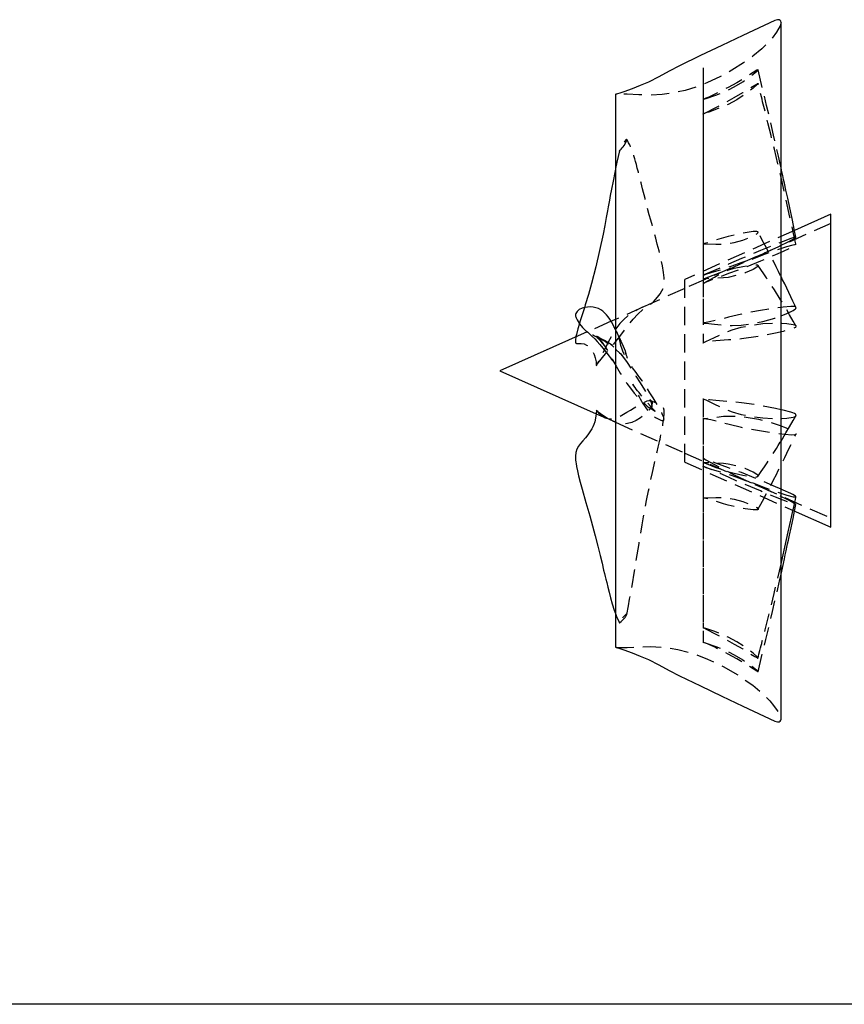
# Model space of a CAD drawing. Extents: x 5 to 273, y 8 to 212.
# Tile 15 of 19: x 136 to 193, y 10 to 78. Entities that reach past the tile are written whole.
import ezdxf

# ---------------------------------------------------------------- set-up
doc = ezdxf.new("R2010")
doc.units = 0
doc.linetypes.add('SLDHIDDEN0', pattern=[1.905, 1.27, -0.635])
doc.layers.get('0').update_dxf_attribs({"linetype": 'CONTINUOUS'})

msp = doc.modelspace()

# ---------------------------------------------------------------- linework, layer by layer
at = {"color": 7, "linetype": 'CONTINUOUS'}
for p, q in [((188.851, 29.769), (188.851, 78.181)), ((177.355, 73.177), (177.355, 34.773)), ((192.322, 64.849), (189.795, 63.724)), ((192.322, 43.101), (192.322, 64.849)), ((177.355, 57.55), (177.052, 57.415)), ((175.398, 56.678), (169.326, 53.975)), ((169.326, 53.975), (176.017, 50.996)), ((177.138, 50.497), (177.355, 50.4)), ((189.687, 44.275), (192.322, 43.101))]:
    msp.add_line(p, q, dxfattribs=at)
at = {"color": 9, "linetype": 'SLDHIDDEN0'}
for p, q in [((183.434, 75.013), (183.435, 72.827)), ((183.434, 73.918), (183.435, 71.814)), ((192.322, 64.214), (182.162, 59.69)), ((189.795, 63.724), (182.162, 60.325)), ((183.434, 63.784), (183.435, 62.796)), ((183.434, 61.141), (183.435, 60.352)), ((182.162, 47.625), (182.162, 60.325)), ((182.162, 59.69), (179.886, 58.677)), ((179.295, 58.414), (177.355, 57.55)), ((177.052, 57.415), (175.398, 56.678)), ((176.017, 50.996), (176.666, 50.707)), ((177.355, 50.4), (182.162, 48.26)), ((182.162, 48.26), (192.322, 43.736)), ((182.162, 47.625), (189.687, 44.275))]:
    msp.add_line(p, q, dxfattribs=at)
at = {"color": 255, "linetype": 'CONTINUOUS'}
msp.add_line((270, 9.959), (8.38, 9.959), dxfattribs=at)
at = {"color": 7, "linetype": 'CONTINUOUS', "flags": 128}
for points in [[(188.851, 78.181), (188.841, 78.257), (188.803, 78.323), (188.713, 78.369), (188.612, 78.368), (188.417, 78.31), (187.677, 77.971), (186.942, 77.622), (186.208, 77.272), (184.738, 76.572), (183.268, 75.873), (181.802, 75.167), (181.081, 74.79), (180.366, 74.4), (179.64, 74.032), (179.079, 73.793), (178.51, 73.573), (177.937, 73.363), (177.647, 73.267), (177.502, 73.222), (177.418, 73.197), (177.386, 73.187), (177.368, 73.181), (177.359, 73.179), (177.356, 73.178), (177.355, 73.178), (177.355, 73.177), (177.355, 73.177), (177.355, 73.177), (177.355, 73.177)], [(177.355, 67.981), (177.308, 67.761), (177.187, 67.15), (177.08, 66.592), (176.998, 66.153), (176.939, 65.832), (176.897, 65.606), (176.854, 65.365), (176.804, 65.097), (176.714, 64.619), (176.609, 64.074), (176.49, 63.467), (176.251, 62.333), (175.985, 61.188), (175.685, 60.033), (175.472, 59.283), (175.259, 58.569), (175.194, 58.361)], [(189.891, 63.266), (189.799, 63.707), (189.619, 64.561), (189.46, 65.307), (189.319, 65.962), (189.197, 66.527), (189.094, 67.003), (189.035, 67.27), (188.974, 67.549), (188.894, 67.911), (188.851, 68.102)], [(188.851, 62.696), (189.264, 62.899), (189.69, 63.127), (189.793, 63.186), (189.846, 63.22), (189.873, 63.239), (189.887, 63.253), (189.892, 63.264), (189.89, 63.266)], [(189.885, 58.382), (189.813, 58.534), (189.681, 58.811), (189.541, 59.104), (189.393, 59.413), (189.248, 59.714), (189.106, 60.007), (188.964, 60.297), (188.851, 60.526)], [(177.365, 56.81), (177.365, 56.81), (177.365, 56.81), (177.365, 56.811), (177.365, 56.811), (177.365, 56.811), (177.364, 56.812), (177.364, 56.812), (177.364, 56.813), (177.363, 56.814), (177.363, 56.815), (177.36, 56.821), (177.352, 56.839), (177.322, 56.901), (177.286, 56.976), (177.249, 57.052), (177.21, 57.129), (177.08, 57.37), (176.959, 57.563), (176.852, 57.713), (176.722, 57.874), (176.602, 58.002), (176.473, 58.112), (176.329, 58.21), (176.169, 58.293), (175.996, 58.351), (175.808, 58.388), (175.596, 58.415), (175.418, 58.406), (175.23, 58.371), (175.031, 58.316), (174.839, 58.234), (174.697, 58.098), (174.65, 58.03), (174.61, 57.958), (174.585, 57.883), (174.583, 57.773), (174.594, 57.723), (174.62, 57.645), (174.684, 57.51), (174.851, 57.247), (175.065, 56.983), (175.198, 56.85), (175.301, 56.76), (175.351, 56.718), (175.433, 56.648), (175.523, 56.568), (175.721, 56.383), (175.92, 56.189), (176.092, 56.01), (176.265, 55.812), (176.486, 55.539), (176.768, 55.177), (176.891, 55.016), (176.999, 54.876), (177.085, 54.765), (177.149, 54.687), (177.191, 54.644), (177.202, 54.639)], [(188.851, 57.801), (189.264, 57.957), (189.69, 58.17), (189.793, 58.234), (189.846, 58.274), (189.873, 58.303), (189.887, 58.327), (189.892, 58.354), (189.888, 58.376), (189.885, 58.381)], [(174.847, 57.255), (174.741, 56.9), (174.639, 56.494), (174.612, 56.366), (174.605, 56.325)], [(177.367, 56.811), (177.353, 56.839), (177.343, 56.857)], [(176.027, 51.243), (176.017, 50.983), (175.974, 50.678), (175.913, 50.432), (175.847, 50.24), (175.782, 50.092), (175.708, 49.947), (175.577, 49.732), (175.427, 49.519), (175.262, 49.311), (175.094, 49.115), (174.935, 48.927), (174.792, 48.735), (174.678, 48.53), (174.605, 48.302), (174.579, 48.047), (174.589, 47.799), (174.608, 47.637), (174.621, 47.543), (174.658, 47.324), (174.714, 47.03), (174.795, 46.668), (174.906, 46.234), (175.038, 45.759), (175.305, 44.829), (175.566, 43.898), (175.766, 43.201), (175.953, 42.498), (176.131, 41.792), (176.291, 41.152), (176.426, 40.601), (176.535, 40.133), (176.592, 39.894), (176.642, 39.685), (176.687, 39.502), (176.747, 39.261), (176.828, 38.933), (176.912, 38.596), (177.011, 38.21), (177.129, 37.786), (177.268, 37.343), (177.355, 37.114)], [(177.142, 50.505), (176.975, 50.575), (176.724, 50.712), (176.472, 50.868), (176.231, 51.044), (176.119, 51.14), (176.066, 51.19), (176.04, 51.216), (176.032, 51.224), (176.024, 51.233), (176.021, 51.236), (176.019, 51.238), (176.018, 51.239), (176.017, 51.24), (176.017, 51.24), (176.016, 51.241), (176.016, 51.241), (176.016, 51.241), (176.016, 51.241), (176.016, 51.241), (176.016, 51.241), (176.016, 51.241), (176.016, 51.241), (176.016, 51.241), (176.016, 51.241), (176.016, 51.241), (176.016, 51.241), (176.016, 51.241), (176.016, 51.241), (176.016, 51.241), (176.016, 51.241), (176.016, 51.241), (176.016, 51.241)], [(189.883, 50.847), (189.887, 50.852), (189.892, 50.879), (189.888, 50.903), (189.877, 50.928), (189.85, 50.96), (189.795, 50.998), (189.666, 51.052), (189.533, 51.093), (189.007, 51.234), (188.851, 51.269)], [(188.851, 49.086), (188.95, 49.249), (189.197, 49.658), (189.449, 50.088), (189.701, 50.524), (189.884, 50.847)], [(189.891, 45.221), (189.888, 45.23), (189.877, 45.245), (189.85, 45.27), (189.795, 45.306), (189.666, 45.375), (189.533, 45.438), (189.007, 45.681), (188.851, 45.749)], [(188.851, 40.539), (188.877, 40.649), (189, 41.187), (189.121, 41.721), (189.241, 42.252), (189.359, 42.779), (189.475, 43.304), (189.587, 43.813), (189.682, 44.25), (189.738, 44.509), (189.786, 44.729), (189.825, 44.91), (189.856, 45.053), (189.882, 45.175), (189.891, 45.221)], [(188.851, 39.849), (188.898, 40.061), (189.015, 40.588), (189.084, 40.903), (189.148, 41.198), (189.208, 41.471), (189.262, 41.724), (189.312, 41.955), (189.367, 42.211), (189.441, 42.555), (189.551, 43.07), (189.686, 43.707), (189.795, 44.227)], [(177.355, 34.773), (177.355, 34.773), (177.355, 34.773), (177.355, 34.773), (177.355, 34.773), (177.355, 34.772), (177.356, 34.772), (177.358, 34.772), (177.362, 34.77), (177.37, 34.768), (177.383, 34.764), (177.401, 34.758), (177.436, 34.748), (177.502, 34.728), (177.647, 34.683), (177.937, 34.587), (178.51, 34.377), (179.079, 34.157), (179.64, 33.918), (180.366, 33.55), (181.081, 33.16), (181.802, 32.783), (183.268, 32.077), (184.738, 31.378), (186.208, 30.678), (186.942, 30.328), (187.677, 29.979), (188.417, 29.64), (188.612, 29.582), (188.713, 29.581), (188.803, 29.627), (188.841, 29.693), (188.851, 29.769)]]:
    msp.add_lwpolyline(points, dxfattribs=at)
at = {"color": 9, "linetype": 'SLDHIDDEN0', "flags": 128}
for points in [[(188.851, 78.181), (188.848, 78.131), (188.786, 77.937), (188.535, 77.494), (188.225, 77.088), (187.882, 76.71), (187.515, 76.355), (186.901, 75.84), (186.252, 75.368), (185.445, 74.859), (184.606, 74.403), (183.739, 74.002), (182.982, 73.705), (182.206, 73.46), (181.411, 73.285), (180.606, 73.171), (179.793, 73.127), (178.98, 73.155), (178.168, 73.202), (177.761, 73.205), (177.558, 73.197), (177.456, 73.189), (177.4, 73.183), (177.377, 73.181), (177.362, 73.178), (177.357, 73.177), (177.356, 73.177), (177.355, 73.177), (177.355, 73.177), (177.355, 73.177), (177.355, 73.177), (177.355, 73.177), (177.355, 73.177), (177.355, 73.177)], [(183.432, 72.826), (183.432, 72.826), (183.432, 72.826), (183.432, 72.826), (183.432, 72.826), (183.432, 72.826), (183.433, 72.826), (183.434, 72.827), (183.439, 72.829), (183.45, 72.832), (183.493, 72.847), (183.664, 72.902), (184.331, 73.126), (184.99, 73.397), (185.598, 73.704), (186.19, 74.058), (186.758, 74.453), (187.031, 74.67), (187.162, 74.784), (187.225, 74.844), (187.243, 74.864), (187.251, 74.877), (187.255, 74.886), (187.253, 74.89), (187.247, 74.891), (187.231, 74.885), (187.18, 74.856), (186.918, 74.689), (186.361, 74.337), (185.775, 73.991), (185.174, 73.662), (184.867, 73.501), (184.246, 73.186), (183.843, 72.997), (183.639, 72.909), (183.536, 72.867), (183.484, 72.846), (183.458, 72.836), (183.449, 72.833), (183.441, 72.83), (183.436, 72.828), (183.435, 72.827), (183.434, 72.827), (183.433, 72.827), (183.433, 72.827), (183.433, 72.827), (183.433, 72.826), (183.432, 72.826), (183.432, 72.826), (183.432, 72.826), (183.432, 72.826), (183.432, 72.826), (183.432, 72.826), (183.432, 72.826), (183.432, 72.826), (183.432, 72.826), (183.432, 72.826), (183.432, 72.826), (183.432, 72.826)], [(188.851, 68.102), (188.794, 68.358), (188.675, 68.888), (188.535, 69.503), (188.34, 70.352), (188.113, 71.321), (187.853, 72.412), (187.561, 73.624), (187.255, 74.888)], [(183.432, 71.815), (183.432, 71.815), (183.432, 71.815), (183.432, 71.815), (183.432, 71.815), (183.432, 71.815), (183.433, 71.815), (183.434, 71.816), (183.439, 71.818), (183.45, 71.823), (183.493, 71.841), (183.664, 71.919), (184.331, 72.264), (184.99, 72.624), (185.598, 72.959), (186.19, 73.301), (186.758, 73.648), (187.031, 73.818), (187.162, 73.898), (187.225, 73.931), (187.243, 73.937), (187.251, 73.936), (187.255, 73.93), (187.253, 73.921), (187.247, 73.909), (187.231, 73.888), (187.18, 73.834), (186.918, 73.601), (186.361, 73.181), (185.775, 72.81), (185.174, 72.485), (184.867, 72.342), (184.246, 72.095), (183.843, 71.955), (183.639, 71.887), (183.536, 71.852), (183.484, 71.833), (183.458, 71.824), (183.449, 71.821), (183.441, 71.818), (183.436, 71.817), (183.435, 71.816), (183.434, 71.816), (183.433, 71.816), (183.433, 71.815), (183.433, 71.815), (183.433, 71.815), (183.432, 71.815), (183.432, 71.815), (183.432, 71.815), (183.432, 71.815), (183.432, 71.815), (183.432, 71.815), (183.432, 71.815), (183.432, 71.815), (183.432, 71.815), (183.432, 71.815), (183.432, 71.815), (183.432, 71.815)], [(189.891, 62.729), (189.875, 62.807), (189.857, 62.889), (189.836, 62.987), (189.811, 63.106), (189.781, 63.245), (189.746, 63.404), (189.671, 63.751), (189.58, 64.166), (189.475, 64.643), (188.877, 67.301), (188.631, 68.357), (188.391, 69.367), (188.16, 70.317), (187.94, 71.207), (187.754, 71.95), (187.576, 72.659), (187.531, 72.837), (187.487, 73.01), (187.445, 73.179), (187.398, 73.363), (187.33, 73.634), (187.254, 73.932)], [(183.435, 72.827), (183.437, 67.384), (183.437, 60.611)], [(183.435, 71.814), (183.437, 66.576), (183.437, 60.043)], [(177.622, 69.224), (177.622, 69.224), (177.622, 69.224), (177.622, 69.224), (177.622, 69.224), (177.624, 69.227), (177.626, 69.229), (177.629, 69.234), (177.634, 69.241), (177.644, 69.254), (177.653, 69.265), (177.663, 69.277), (177.749, 69.373), (177.824, 69.459), (177.894, 69.546), (177.957, 69.637), (178.079, 69.846), (178.128, 69.951), (178.147, 70.003), (178.153, 70.029), (178.153, 70.042), (178.152, 70.045), (178.15, 70.048), (178.148, 70.05), (178.146, 70.051), (178.143, 70.051), (178.14, 70.052), (178.135, 70.051), (178.129, 70.049), (178.1, 70.029), (178.081, 70.011), (177.935, 69.843), (177.813, 69.665), (177.738, 69.525), (177.68, 69.375), (177.622, 69.224)], [(179.906, 58.682), (179.991, 58.775), (180.282, 59.094), (180.455, 59.316), (180.581, 59.521), (180.663, 59.712), (180.709, 59.893), (180.735, 60.133), (180.729, 60.442), (180.692, 60.811), (180.62, 61.277), (180.509, 61.802), (180.383, 62.311), (180.261, 62.771), (180.15, 63.185), (180.051, 63.556), (179.915, 64.051), (179.802, 64.444), (179.701, 64.81), (179.562, 65.348), (179.406, 65.954), (179.235, 66.62), (179.131, 67.041), (179.034, 67.434), (178.947, 67.772), (178.871, 68.061), (178.806, 68.309), (178.752, 68.512), (178.702, 68.696), (178.637, 68.915), (178.556, 69.164), (178.485, 69.354), (178.419, 69.51), (178.365, 69.629), (178.343, 69.675), (178.312, 69.735), (178.27, 69.818), (178.216, 69.92), (178.151, 70.042)], [(177.637, 69.264), (177.458, 68.467), (177.355, 67.981)], [(183.432, 62.795), (183.432, 62.795), (183.432, 62.795), (183.432, 62.795), (183.432, 62.795), (183.432, 62.795), (183.433, 62.795), (183.434, 62.795), (183.439, 62.795), (183.45, 62.796), (183.493, 62.797), (183.664, 62.797), (184.331, 62.77), (184.99, 62.792), (185.598, 62.892), (186.19, 63.051), (186.758, 63.262), (187.031, 63.398), (187.162, 63.481), (187.225, 63.532), (187.243, 63.555), (187.251, 63.574), (187.255, 63.593), (187.253, 63.608), (187.247, 63.62), (187.231, 63.633), (187.18, 63.646), (186.918, 63.643), (186.361, 63.566), (185.775, 63.446), (185.174, 63.306), (184.867, 63.221), (184.246, 63.023), (183.843, 62.897), (183.639, 62.84), (183.536, 62.815), (183.484, 62.804), (183.458, 62.799), (183.449, 62.798), (183.441, 62.796), (183.436, 62.795), (183.435, 62.795), (183.434, 62.795), (183.433, 62.795), (183.433, 62.795), (183.433, 62.795), (183.433, 62.795), (183.432, 62.795), (183.432, 62.795), (183.432, 62.795), (183.432, 62.795), (183.432, 62.795), (183.432, 62.795), (183.432, 62.795), (183.432, 62.795), (183.432, 62.795), (183.432, 62.795), (183.432, 62.795), (183.432, 62.795)], [(189.89, 63.266), (189.888, 63.27), (189.877, 63.273), (189.85, 63.271), (189.795, 63.258), (189.666, 63.215), (189.533, 63.165), (189.007, 62.964), (188.478, 62.754), (187.419, 62.323), (186.096, 61.768), (185.205, 61.375), (184.32, 60.986), (183.876, 60.795), (183.654, 60.702), (183.543, 60.657), (183.488, 60.634), (183.469, 60.627), (183.451, 60.619), (183.441, 60.615), (183.438, 60.614), (183.436, 60.613), (183.435, 60.613), (183.434, 60.612), (183.433, 60.612), (183.433, 60.612), (183.433, 60.612), (183.432, 60.612), (183.432, 60.612), (183.432, 60.612), (183.432, 60.612), (183.432, 60.612), (183.432, 60.612), (183.432, 60.612), (183.432, 60.612), (183.432, 60.612), (183.432, 60.612), (183.432, 60.612), (183.432, 60.612), (183.432, 60.612)], [(188.851, 60.526), (188.825, 60.579), (188.684, 60.863), (188.516, 61.196), (188.318, 61.585), (188.093, 62.021), (187.836, 62.51), (187.548, 63.054), (187.248, 63.618)], [(183.432, 60.042), (183.432, 60.042), (183.432, 60.042), (183.432, 60.042), (183.432, 60.042), (183.432, 60.043), (183.433, 60.043), (183.435, 60.044), (183.445, 60.049), (183.484, 60.069), (183.637, 60.15), (184.239, 60.489), (184.843, 60.822), (185.462, 61.135), (186.092, 61.427), (186.725, 61.697), (187.578, 62.037), (188.428, 62.348), (189.264, 62.613), (189.69, 62.723), (189.793, 62.743), (189.846, 62.75), (189.873, 62.749), (189.887, 62.743), (189.892, 62.733), (189.888, 62.72), (189.877, 62.705), (189.85, 62.68), (189.795, 62.644), (189.666, 62.575), (189.533, 62.512), (189.007, 62.269), (188.478, 62.037), (187.419, 61.587), (186.096, 61.052), (185.205, 60.725), (184.32, 60.398), (183.876, 60.226), (183.654, 60.137), (183.543, 60.09), (183.488, 60.066), (183.469, 60.058), (183.451, 60.05), (183.441, 60.046), (183.438, 60.045), (183.436, 60.044), (183.435, 60.044), (183.434, 60.043), (183.433, 60.043), (183.433, 60.043), (183.433, 60.043), (183.432, 60.043), (183.432, 60.043), (183.432, 60.042), (183.432, 60.042), (183.432, 60.042), (183.432, 60.042), (183.432, 60.042), (183.432, 60.042), (183.432, 60.042), (183.432, 60.042), (183.432, 60.042), (183.432, 60.042)], [(183.432, 60.612), (183.432, 60.612), (183.432, 60.612), (183.432, 60.612), (183.432, 60.612), (183.432, 60.612), (183.433, 60.612), (183.435, 60.613), (183.445, 60.616), (183.484, 60.63), (183.637, 60.683), (184.239, 60.871), (184.843, 61.055), (185.462, 61.26), (186.092, 61.488), (186.725, 61.74), (187.578, 62.102), (188.428, 62.488), (188.851, 62.696)], [(183.435, 62.796), (183.437, 60.337), (183.437, 57.292)], [(183.432, 60.353), (183.432, 60.353), (183.432, 60.353), (183.432, 60.353), (183.432, 60.353), (183.432, 60.353), (183.433, 60.354), (183.434, 60.354), (183.439, 60.355), (183.45, 60.358), (183.493, 60.37), (183.664, 60.426), (184.331, 60.688), (184.99, 60.927), (185.598, 61.094), (186.19, 61.223), (186.758, 61.319), (187.031, 61.343), (187.162, 61.341), (187.225, 61.329), (187.243, 61.316), (187.251, 61.302), (187.255, 61.285), (187.253, 61.267), (187.247, 61.251), (187.231, 61.226), (187.18, 61.179), (186.918, 61.017), (186.361, 60.774), (185.775, 60.596), (185.174, 60.466), (184.867, 60.424), (184.246, 60.39), (183.843, 60.38), (183.639, 60.372), (183.536, 60.365), (183.484, 60.36), (183.458, 60.357), (183.449, 60.356), (183.441, 60.354), (183.436, 60.354), (183.435, 60.354), (183.434, 60.354), (183.433, 60.353), (183.433, 60.353), (183.433, 60.353), (183.433, 60.353), (183.432, 60.353), (183.432, 60.353), (183.432, 60.353), (183.432, 60.353), (183.432, 60.353), (183.432, 60.353), (183.432, 60.353), (183.432, 60.353), (183.432, 60.353), (183.432, 60.353), (183.432, 60.353), (183.432, 60.353)], [(189.884, 57.103), (189.701, 57.426), (189.449, 57.862), (189.197, 58.292), (188.95, 58.701), (188.799, 58.948), (188.66, 59.172), (188.53, 59.379), (188.389, 59.599), (188.235, 59.836), (188.125, 60.003), (187.994, 60.201), (187.838, 60.434), (187.658, 60.702), (187.454, 61.004), (187.245, 61.313)], [(183.435, 60.352), (183.437, 58.387), (183.437, 55.92)], [(175.194, 58.361), (175.059, 57.932), (174.881, 57.372), (174.847, 57.255)], [(179.886, 58.676), (179.906, 58.683), (179.896, 58.677), (179.87, 58.663), (179.84, 58.648), (179.793, 58.626), (179.727, 58.597), (179.619, 58.551), (179.418, 58.467), (179.231, 58.385), (178.872, 58.208), (178.536, 58.012), (178.225, 57.791), (177.937, 57.54), (177.668, 57.253), (177.375, 56.87), (177.101, 56.435), (176.847, 55.956), (176.654, 55.572), (176.449, 55.177), (176.231, 54.752), (176.124, 54.535), (176.085, 54.459), (176.06, 54.409), (176.044, 54.376), (176.034, 54.356), (176.027, 54.342), (176.022, 54.33), (176.019, 54.326), (176.018, 54.323), (176.017, 54.321), (176.017, 54.32), (176.016, 54.319), (176.016, 54.319), (176.016, 54.318), (176.016, 54.318), (176.016, 54.318), (176.016, 54.318), (176.016, 54.318), (176.016, 54.318), (176.016, 54.318), (176.016, 54.318), (176.016, 54.318), (176.016, 54.318), (176.016, 54.318), (176.016, 54.318), (176.016, 54.318)], [(176.016, 54.318), (176.016, 54.318), (176.016, 54.318), (176.016, 54.318), (176.016, 54.318), (176.016, 54.318), (176.016, 54.318), (176.016, 54.318), (176.016, 54.319), (176.019, 54.323), (176.029, 54.34), (176.07, 54.407), (176.159, 54.537), (176.35, 54.787), (176.766, 55.269), (177.179, 55.75), (177.568, 56.244), (177.931, 56.725), (178.26, 57.159), (178.583, 57.556), (178.904, 57.908), (179.265, 58.243), (179.61, 58.509), (179.767, 58.611), (179.882, 58.675)], [(189.885, 58.381), (189.877, 58.395), (189.85, 58.417), (189.795, 58.434), (189.666, 58.442), (189.533, 58.435), (189.007, 58.393), (188.478, 58.328), (187.419, 58.168), (186.096, 57.918), (185.205, 57.69), (184.32, 57.466), (183.876, 57.369), (183.654, 57.327), (183.543, 57.309), (183.488, 57.301), (183.469, 57.298), (183.451, 57.296), (183.441, 57.294), (183.438, 57.294), (183.436, 57.294), (183.435, 57.293), (183.434, 57.293), (183.433, 57.293), (183.433, 57.293), (183.433, 57.293), (183.432, 57.293), (183.432, 57.293), (183.432, 57.293), (183.432, 57.293), (183.432, 57.293), (183.432, 57.293), (183.432, 57.293), (183.432, 57.293), (183.432, 57.293), (183.432, 57.293), (183.432, 57.293), (183.432, 57.293), (183.432, 57.293)], [(183.432, 57.293), (183.432, 57.293), (183.432, 57.293), (183.432, 57.293), (183.432, 57.293), (183.432, 57.293), (183.433, 57.293), (183.435, 57.293), (183.445, 57.293), (183.484, 57.293), (183.637, 57.286), (184.239, 57.214), (184.843, 57.141), (185.462, 57.117), (186.092, 57.147), (186.725, 57.235), (187.578, 57.406), (188.428, 57.641), (188.851, 57.801)], [(177.907, 55.664), (177.888, 55.708), (177.866, 55.76), (177.838, 55.823), (177.822, 55.859), (177.814, 55.878), (177.806, 55.897), (177.798, 55.917), (177.789, 55.937), (177.781, 55.957), (177.74, 56.05), (177.724, 56.085), (177.708, 56.12), (177.677, 56.188), (177.632, 56.282), (177.574, 56.403), (177.496, 56.559), (177.462, 56.627), (177.427, 56.695), (177.411, 56.726), (177.396, 56.755), (177.383, 56.781), (177.371, 56.804), (177.367, 56.811)], [(183.432, 55.919), (183.432, 55.919), (183.432, 55.919), (183.432, 55.919), (183.432, 55.919), (183.432, 55.919), (183.433, 55.919), (183.435, 55.92), (183.445, 55.924), (183.484, 55.938), (183.637, 56), (184.239, 56.291), (184.843, 56.578), (185.462, 56.816), (186.092, 57.002), (186.725, 57.13), (187.578, 57.25), (188.428, 57.303), (189.264, 57.267), (189.69, 57.194), (189.793, 57.163), (189.846, 57.14), (189.873, 57.119), (189.887, 57.098), (189.892, 57.071), (189.888, 57.047), (189.877, 57.022), (189.85, 56.99), (189.795, 56.952), (189.666, 56.898), (189.533, 56.857), (189.007, 56.716), (188.478, 56.597), (187.419, 56.393), (186.096, 56.191), (185.205, 56.121), (184.32, 56.049), (183.876, 55.995), (183.654, 55.962), (183.543, 55.941), (183.488, 55.93), (183.469, 55.927), (183.451, 55.923), (183.441, 55.921), (183.438, 55.92), (183.436, 55.92), (183.435, 55.92), (183.434, 55.919), (183.433, 55.919), (183.433, 55.919), (183.433, 55.919), (183.432, 55.919), (183.432, 55.919), (183.432, 55.919), (183.432, 55.919), (183.432, 55.919), (183.432, 55.919), (183.432, 55.919), (183.432, 55.919), (183.432, 55.919), (183.432, 55.919), (183.432, 55.919), (183.432, 55.919)], [(174.605, 56.325), (174.594, 56.262), (174.584, 56.18), (174.576, 56.084), (174.582, 55.956), (174.602, 55.901), (174.648, 55.873), (174.79, 55.86), (174.97, 55.864), (175.171, 55.842), (175.35, 55.764), (175.495, 55.651), (175.61, 55.529), (175.686, 55.436), (175.779, 55.301), (175.873, 55.117), (175.955, 54.882), (176.011, 54.589), (176.025, 54.342)], [(177.139, 55.721), (176.936, 55.871), (176.592, 56.073), (176.258, 56.25), (176.124, 56.324), (176.082, 56.349), (176.054, 56.365), (176.045, 56.371), (176.035, 56.376), (176.026, 56.382), (176.015, 56.388), (175.97, 56.414), (175.91, 56.444), (175.826, 56.48), (175.728, 56.518), (175.656, 56.548), (175.623, 56.561), (175.621, 56.562), (175.622, 56.561), (175.626, 56.558), (175.633, 56.554), (175.642, 56.549), (175.711, 56.51), (175.773, 56.476), (175.894, 56.412), (176.142, 56.285), (176.383, 56.16), (176.656, 56.004), (177.004, 55.767), (177.404, 55.442), (177.636, 55.226), (177.716, 55.145), (177.774, 55.085), (177.796, 55.062), (177.812, 55.045), (177.824, 55.034), (177.831, 55.028), (177.832, 55.029)], [(176.016, 56.366), (176.016, 56.366), (176.016, 56.366), (176.016, 56.366), (176.016, 56.366), (176.016, 56.366), (176.016, 56.366), (176.016, 56.365), (176.019, 56.363), (176.03, 56.354), (176.072, 56.317), (176.094, 56.298), (176.18, 56.216), (176.353, 56.028), (176.642, 55.65), (176.916, 55.193), (177.154, 54.748), (177.412, 54.285), (177.688, 53.815), (178.145, 53.103), (178.395, 52.759), (178.661, 52.428), (178.944, 52.11), (179.243, 51.807), (179.556, 51.519), (179.681, 51.433), (179.754, 51.404), (179.812, 51.397), (179.85, 51.405), (179.879, 51.425), (179.9, 51.462), (179.906, 51.505), (179.875, 51.676), (179.779, 51.927), (179.655, 52.176), (179.385, 52.657), (179.095, 53.133), (178.802, 53.601), (178.497, 54.085), (178.19, 54.551), (177.875, 54.983), (177.443, 55.466), (176.975, 55.846), (176.724, 55.995), (176.472, 56.124), (176.231, 56.245), (176.119, 56.305), (176.066, 56.335), (176.047, 56.339)], [(176.714, 55.538), (176.612, 55.7), (176.46, 55.894), (176.331, 56.045), (176.248, 56.137), (176.183, 56.207), (176.154, 56.239), (176.129, 56.266), (176.092, 56.307), (176.063, 56.332), (176.045, 56.338)], [(177.622, 56.238), (177.622, 56.238), (177.622, 56.238), (177.622, 56.238), (177.622, 56.238), (177.624, 56.233), (177.626, 56.23), (177.629, 56.222), (177.634, 56.21), (177.644, 56.189), (177.653, 56.17), (177.663, 56.15), (177.749, 55.99), (177.824, 55.844), (177.894, 55.695), (177.957, 55.535), (178.021, 55.351), (178.079, 55.164), (178.106, 55.065), (178.128, 54.974), (178.147, 54.878), (178.153, 54.83), (178.153, 54.805), (178.15, 54.794), (178.148, 54.791), (178.146, 54.789), (178.143, 54.788), (178.14, 54.788), (178.135, 54.789), (178.129, 54.792), (178.1, 54.83), (178.081, 54.863), (178.005, 55.01), (177.935, 55.169), (177.871, 55.328), (177.813, 55.487), (177.738, 55.728), (177.68, 55.987), (177.622, 56.238)], [(177.202, 54.639), (177.205, 54.637), (177.192, 54.668), (177.161, 54.729)], [(177.832, 55.031), (177.816, 55.056), (177.785, 55.096)], [(179.696, 51.422), (179.823, 51.363), (180.002, 51.245), (180.074, 51.188), (180.113, 51.158), (180.119, 51.155), (180.115, 51.16), (180.102, 51.173), (180.081, 51.194), (179.942, 51.341), (179.789, 51.506), (179.59, 51.73), (179.431, 51.915), (179.317, 52.052), (179.237, 52.152), (179.112, 52.311), (178.996, 52.46), (178.893, 52.592), (178.802, 52.709), (178.721, 52.819), (178.639, 52.934), (178.588, 53.01), (178.564, 53.049), (178.562, 53.052), (178.57, 53.037), (178.583, 53.012), (178.599, 52.979), (178.618, 52.942), (178.639, 52.899), (178.674, 52.829), (178.712, 52.75), (178.753, 52.665), (178.79, 52.587), (178.808, 52.549), (178.828, 52.508), (178.85, 52.463), (178.874, 52.412), (178.902, 52.356), (178.932, 52.294), (179.002, 52.155), (179.072, 52.021), (179.158, 51.863), (179.238, 51.727), (179.318, 51.599), (179.505, 51.338), (179.704, 51.108), (179.921, 50.895), (180.137, 50.731), (180.225, 50.677), (180.315, 50.627), (180.405, 50.582), (180.494, 50.547), (180.577, 50.527), (180.65, 50.528), (180.706, 50.563), (180.726, 50.621), (180.725, 50.658), (180.722, 50.678), (180.719, 50.69), (180.715, 50.705), (180.704, 50.74), (180.669, 50.829), (180.631, 50.918), (180.572, 51.044), (180.472, 51.244), (180.353, 51.463), (180.192, 51.742), (179.978, 52.095), (179.751, 52.452), (179.522, 52.802), (179.351, 53.056), (179.203, 53.271), (179.085, 53.439), (178.998, 53.562), (178.937, 53.647), (178.884, 53.72), (178.786, 53.853), (178.707, 53.961), (178.637, 54.054), (178.54, 54.19), (178.455, 54.321), (178.38, 54.447), (178.317, 54.569), (178.266, 54.676), (178.225, 54.771), (178.201, 54.83), (178.178, 54.886), (178.158, 54.941), (178.141, 54.986), (178.125, 55.031), (178.098, 55.11), (178.047, 55.27)], [(183.432, 52.031), (183.432, 52.031), (183.432, 52.031), (183.432, 52.031), (183.432, 52.031), (183.432, 52.031), (183.433, 52.031), (183.435, 52.03), (183.445, 52.026), (183.484, 52.012), (183.637, 51.95), (184.239, 51.659), (184.843, 51.372), (185.462, 51.134), (186.092, 50.948), (186.725, 50.82), (187.578, 50.7), (188.428, 50.647), (189.264, 50.683), (189.69, 50.756), (189.793, 50.787), (189.846, 50.81), (189.873, 50.831), (189.883, 50.847)], [(188.851, 51.269), (188.478, 51.353), (187.419, 51.557), (186.096, 51.759), (185.205, 51.829), (184.32, 51.901), (183.876, 51.955), (183.654, 51.988), (183.543, 52.009), (183.488, 52.02), (183.469, 52.023), (183.451, 52.027), (183.441, 52.029), (183.438, 52.03), (183.436, 52.03), (183.435, 52.03), (183.434, 52.031), (183.433, 52.031), (183.433, 52.031), (183.433, 52.031), (183.432, 52.031), (183.432, 52.031), (183.432, 52.031), (183.432, 52.031), (183.432, 52.031), (183.432, 52.031), (183.432, 52.031), (183.432, 52.031), (183.432, 52.031), (183.432, 52.031), (183.432, 52.031), (183.432, 52.031), (183.432, 52.031)], [(183.437, 52.03), (183.437, 49.563), (183.435, 47.598)], [(176.016, 51.241), (176.016, 51.241), (176.016, 51.241), (176.016, 51.241), (176.016, 51.241), (176.016, 51.241), (176.016, 51.24), (176.019, 51.237), (176.03, 51.225), (176.072, 51.175), (176.094, 51.151), (176.18, 51.061), (176.353, 50.904), (176.642, 50.718), (176.916, 50.636), (177.154, 50.646), (177.412, 50.714), (177.688, 50.834), (178.145, 51.096), (178.395, 51.249), (178.661, 51.408), (178.944, 51.569), (179.243, 51.728), (179.556, 51.881), (179.681, 51.915), (179.754, 51.912), (179.812, 51.893), (179.85, 51.868), (179.879, 51.832), (179.9, 51.784), (179.906, 51.736), (179.875, 51.578), (179.779, 51.379), (179.655, 51.209), (179.385, 50.927), (179.095, 50.7), (178.802, 50.523), (178.497, 50.386), (178.19, 50.307), (177.875, 50.292), (177.443, 50.379), (177.142, 50.505)], [(178.15, 37.05), (178.255, 37.642), (178.34, 38.112), (178.404, 38.456), (178.448, 38.694), (178.488, 38.913), (178.561, 39.32), (178.637, 39.772), (178.742, 40.42), (178.864, 41.184), (178.992, 41.968), (179.106, 42.659), (179.211, 43.278), (179.308, 43.828), (179.406, 44.361), (179.52, 44.965), (179.652, 45.64), (179.809, 46.384), (179.926, 46.909), (180.046, 47.448), (180.153, 47.927), (180.246, 48.335), (180.325, 48.673), (180.387, 48.944), (180.42, 49.088), (180.448, 49.214), (180.487, 49.392), (180.538, 49.634), (180.598, 49.936), (180.654, 50.256), (180.693, 50.523), (180.71, 50.67), (180.722, 50.793), (180.731, 50.911), (180.736, 51.061), (180.73, 51.236), (180.701, 51.394), (180.629, 51.54), (180.512, 51.635), (180.339, 51.698), (180.161, 51.747), (179.973, 51.811), (179.823, 51.891)], [(184.401, 50.759), (184.865, 50.811), (185.338, 50.833), (185.819, 50.823), (186.303, 50.779), (187.277, 50.609), (188.248, 50.358), (188.729, 50.202), (189.205, 50.018), (189.671, 49.792), (189.783, 49.723), (189.842, 49.68), (189.87, 49.651), (189.885, 49.626), (189.892, 49.599), (189.889, 49.576), (189.878, 49.557), (189.853, 49.535), (189.802, 49.517), (189.578, 49.513), (189.129, 49.545), (188.677, 49.596), (187.772, 49.724), (186.935, 49.864), (186.098, 50.031), (185.246, 50.247), (184.395, 50.467), (183.969, 50.562), (183.543, 50.641), (183.437, 50.656), (183.434, 50.657), (183.433, 50.657), (183.432, 50.657), (183.432, 50.657), (183.432, 50.657), (183.432, 50.657), (183.432, 50.657), (183.432, 50.657), (183.432, 50.657), (183.432, 50.657), (183.432, 50.657), (183.432, 50.657), (183.432, 50.657), (183.432, 50.657), (183.432, 50.657), (183.432, 50.657), (183.433, 50.657), (183.436, 50.657), (183.448, 50.657), (183.459, 50.657), (183.471, 50.657), (183.517, 50.658), (183.702, 50.669), (184.401, 50.759)], [(183.437, 50.657), (183.437, 47.613), (183.435, 45.153)], [(187.248, 44.332), (187.554, 44.906), (187.846, 45.458), (188.106, 45.955), (188.333, 46.395), (188.529, 46.78), (188.662, 47.043), (188.776, 47.272), (188.884, 47.491), (188.994, 47.714), (189.106, 47.943), (189.251, 48.241), (189.399, 48.548), (189.549, 48.863), (189.69, 49.158), (189.81, 49.409), (189.856, 49.506), (189.885, 49.568)], [(187.245, 46.637), (187.474, 46.975), (187.693, 47.299), (187.883, 47.583), (188.045, 47.825), (188.177, 48.025), (188.292, 48.2), (188.4, 48.367), (188.537, 48.582), (188.665, 48.786), (188.802, 49.006), (188.851, 49.086)], [(183.432, 47.908), (183.432, 47.908), (183.432, 47.908), (183.432, 47.908), (183.432, 47.908), (183.432, 47.907), (183.433, 47.907), (183.435, 47.906), (183.445, 47.901), (183.484, 47.881), (183.637, 47.8), (184.239, 47.461), (184.843, 47.128), (185.462, 46.815), (186.092, 46.523), (186.725, 46.253), (187.578, 45.913), (188.428, 45.602), (189.264, 45.337), (189.69, 45.227), (189.793, 45.207), (189.846, 45.2), (189.873, 45.201), (189.887, 45.207), (189.892, 45.217), (189.891, 45.221)], [(188.851, 45.749), (188.478, 45.913), (187.419, 46.363), (186.096, 46.898), (185.205, 47.225), (184.32, 47.552), (183.876, 47.724), (183.654, 47.813), (183.543, 47.86), (183.488, 47.884), (183.469, 47.892), (183.451, 47.9), (183.441, 47.904), (183.438, 47.905), (183.436, 47.906), (183.435, 47.906), (183.434, 47.907), (183.433, 47.907), (183.433, 47.907), (183.433, 47.907), (183.432, 47.907), (183.432, 47.907), (183.432, 47.908), (183.432, 47.908), (183.432, 47.908), (183.432, 47.908), (183.432, 47.908), (183.432, 47.908), (183.432, 47.908), (183.432, 47.908), (183.432, 47.908), (183.432, 47.908), (183.432, 47.908)], [(183.437, 47.907), (183.437, 41.374), (183.435, 36.135)], [(183.432, 47.597), (183.432, 47.597), (183.432, 47.597), (183.432, 47.597), (183.432, 47.597), (183.432, 47.597), (183.433, 47.596), (183.434, 47.596), (183.439, 47.595), (183.45, 47.592), (183.493, 47.58), (183.664, 47.524), (184.331, 47.262), (184.99, 47.023), (185.598, 46.856), (186.19, 46.727), (186.758, 46.631), (187.031, 46.607), (187.162, 46.609), (187.225, 46.621), (187.243, 46.634), (187.251, 46.648), (187.255, 46.665), (187.253, 46.683), (187.247, 46.699), (187.231, 46.724), (187.18, 46.771), (186.918, 46.933), (186.361, 47.176), (185.775, 47.354), (185.174, 47.484), (184.867, 47.526), (184.246, 47.56), (183.843, 47.57), (183.639, 47.578), (183.536, 47.585), (183.484, 47.59), (183.458, 47.593), (183.449, 47.594), (183.441, 47.596), (183.436, 47.596), (183.435, 47.596), (183.434, 47.596), (183.433, 47.597), (183.433, 47.597), (183.433, 47.597), (183.433, 47.597), (183.432, 47.597), (183.432, 47.597), (183.432, 47.597), (183.432, 47.597), (183.432, 47.597), (183.432, 47.597), (183.432, 47.597), (183.432, 47.597), (183.432, 47.597), (183.432, 47.597), (183.432, 47.597), (183.432, 47.597)], [(183.432, 47.338), (183.432, 47.338), (183.432, 47.338), (183.432, 47.338), (183.432, 47.338), (183.432, 47.338), (183.433, 47.338), (183.435, 47.337), (183.445, 47.334), (183.484, 47.32), (183.637, 47.267), (184.239, 47.079), (184.843, 46.895), (185.462, 46.69), (186.092, 46.462), (186.725, 46.21), (187.578, 45.848), (188.428, 45.462), (189.264, 45.051), (189.69, 44.823), (189.793, 44.764), (189.846, 44.73), (189.873, 44.711), (189.887, 44.697), (189.892, 44.686), (189.888, 44.68), (189.877, 44.677), (189.85, 44.679), (189.795, 44.692), (189.666, 44.735), (189.533, 44.785), (189.007, 44.986), (188.478, 45.196), (187.419, 45.627), (186.096, 46.182), (185.205, 46.575), (184.32, 46.964), (183.876, 47.155), (183.654, 47.248), (183.543, 47.293), (183.488, 47.316), (183.469, 47.323), (183.451, 47.331), (183.441, 47.335), (183.438, 47.336), (183.436, 47.337), (183.435, 47.337), (183.434, 47.338), (183.433, 47.338), (183.433, 47.338), (183.433, 47.338), (183.432, 47.338), (183.432, 47.338), (183.432, 47.338), (183.432, 47.338), (183.432, 47.338), (183.432, 47.338), (183.432, 47.338), (183.432, 47.338), (183.432, 47.338), (183.432, 47.338), (183.432, 47.338), (183.432, 47.338)], [(183.437, 47.339), (183.437, 40.566), (183.435, 35.122)], [(183.432, 45.155), (183.432, 45.155), (183.432, 45.155), (183.432, 45.155), (183.432, 45.155), (183.432, 45.155), (183.433, 45.155), (183.434, 45.155), (183.439, 45.155), (183.45, 45.154), (183.493, 45.153), (183.664, 45.153), (184.331, 45.18), (184.99, 45.158), (185.598, 45.058), (186.19, 44.899), (186.758, 44.688), (187.031, 44.552), (187.162, 44.469), (187.225, 44.418), (187.243, 44.395), (187.251, 44.376), (187.255, 44.357), (187.253, 44.342), (187.247, 44.33), (187.231, 44.317), (187.18, 44.304), (186.918, 44.307), (186.361, 44.384), (185.775, 44.504), (185.174, 44.644), (184.867, 44.729), (184.246, 44.927), (183.843, 45.053), (183.639, 45.11), (183.536, 45.135), (183.484, 45.146), (183.458, 45.151), (183.449, 45.152), (183.441, 45.154), (183.436, 45.155), (183.435, 45.155), (183.434, 45.155), (183.433, 45.155), (183.433, 45.155), (183.433, 45.155), (183.433, 45.155), (183.432, 45.155), (183.432, 45.155), (183.432, 45.155), (183.432, 45.155), (183.432, 45.155), (183.432, 45.155), (183.432, 45.155), (183.432, 45.155), (183.432, 45.155), (183.432, 45.155), (183.432, 45.155), (183.432, 45.155)], [(189.795, 44.227), (189.845, 44.465), (189.891, 44.683)], [(187.254, 34.018), (187.322, 34.286), (187.387, 34.544), (187.433, 34.725), (187.471, 34.877), (187.511, 35.032), (187.551, 35.191), (187.749, 35.981), (187.935, 36.723), (188.128, 37.502), (188.368, 38.49), (188.619, 39.543), (188.851, 40.539)], [(187.255, 33.062), (187.527, 34.187), (187.794, 35.294), (188.038, 36.312), (188.257, 37.242), (188.452, 38.084), (188.621, 38.826), (188.769, 39.482), (188.851, 39.849)], [(177.355, 37.114), (177.436, 36.901), (177.634, 36.466)], [(177.622, 36.462), (177.622, 36.462), (177.622, 36.462), (177.622, 36.462), (177.622, 36.462), (177.624, 36.464), (177.626, 36.466), (177.629, 36.469), (177.634, 36.474), (177.644, 36.482), (177.653, 36.49), (177.663, 36.498), (177.749, 36.562), (177.824, 36.622), (177.894, 36.685), (177.957, 36.753), (178.021, 36.832), (178.079, 36.915), (178.106, 36.959), (178.128, 37), (178.147, 37.044), (178.153, 37.066), (178.153, 37.078), (178.15, 37.083), (178.148, 37.084), (178.146, 37.085), (178.143, 37.086), (178.14, 37.086), (178.135, 37.085), (178.129, 37.084), (178.1, 37.066), (178.081, 37.051), (178.005, 36.984), (177.935, 36.913), (177.871, 36.842), (177.813, 36.773), (177.738, 36.671), (177.68, 36.564), (177.622, 36.462)], [(183.432, 36.135), (183.432, 36.135), (183.432, 36.135), (183.432, 36.135), (183.432, 36.135), (183.432, 36.135), (183.433, 36.135), (183.434, 36.134), (183.439, 36.132), (183.45, 36.127), (183.493, 36.109), (183.664, 36.031), (184.331, 35.686), (184.99, 35.326), (185.598, 34.991), (186.19, 34.649), (186.758, 34.302), (187.031, 34.132), (187.162, 34.052), (187.225, 34.019), (187.243, 34.013), (187.251, 34.014), (187.255, 34.02), (187.253, 34.029), (187.247, 34.041), (187.231, 34.062), (187.18, 34.116), (186.918, 34.349), (186.361, 34.769), (185.775, 35.14), (185.174, 35.465), (184.867, 35.608), (184.246, 35.855), (183.843, 35.995), (183.639, 36.063), (183.536, 36.098), (183.484, 36.117), (183.458, 36.126), (183.449, 36.129), (183.441, 36.132), (183.436, 36.133), (183.435, 36.134), (183.434, 36.134), (183.433, 36.134), (183.433, 36.135), (183.433, 36.135), (183.433, 36.135), (183.432, 36.135), (183.432, 36.135), (183.432, 36.135), (183.432, 36.135), (183.432, 36.135), (183.432, 36.135), (183.432, 36.135), (183.432, 36.135), (183.432, 36.135), (183.432, 36.135), (183.432, 36.135), (183.432, 36.135)], [(183.432, 35.124), (183.432, 35.124), (183.432, 35.124), (183.432, 35.124), (183.432, 35.124), (183.432, 35.124), (183.433, 35.124), (183.434, 35.123), (183.439, 35.121), (183.45, 35.118), (183.493, 35.103), (183.664, 35.048), (184.331, 34.824), (184.99, 34.553), (185.598, 34.246), (186.19, 33.892), (186.758, 33.497), (187.031, 33.28), (187.162, 33.166), (187.225, 33.106), (187.243, 33.086), (187.251, 33.073), (187.255, 33.064), (187.253, 33.06), (187.247, 33.059), (187.231, 33.065), (187.18, 33.094), (186.918, 33.261), (186.361, 33.613), (185.775, 33.959), (185.174, 34.288), (184.867, 34.449), (184.246, 34.764), (183.843, 34.953), (183.639, 35.041), (183.536, 35.083), (183.484, 35.104), (183.458, 35.114), (183.449, 35.117), (183.441, 35.12), (183.436, 35.122), (183.435, 35.123), (183.434, 35.123), (183.433, 35.123), (183.433, 35.123), (183.433, 35.123), (183.433, 35.124), (183.432, 35.124), (183.432, 35.124), (183.432, 35.124), (183.432, 35.124), (183.432, 35.124), (183.432, 35.124), (183.432, 35.124), (183.432, 35.124), (183.432, 35.124), (183.432, 35.124), (183.432, 35.124), (183.432, 35.124)], [(177.355, 34.773), (177.355, 34.773), (177.355, 34.773), (177.355, 34.773), (177.355, 34.773), (177.355, 34.773), (177.355, 34.773), (177.356, 34.773), (177.356, 34.773), (177.359, 34.772), (177.364, 34.771), (177.374, 34.77), (177.389, 34.768), (177.411, 34.765), (177.456, 34.761), (177.558, 34.753), (177.761, 34.745), (178.168, 34.748), (178.98, 34.795), (179.793, 34.823), (180.606, 34.779), (181.678, 34.614), (182.726, 34.334), (183.739, 33.948), (184.837, 33.428), (185.89, 32.82), (186.885, 32.123), (187.5, 31.609), (188.068, 31.043), (188.339, 30.722), (188.584, 30.381), (188.786, 30.013), (188.848, 29.819), (188.851, 29.769)]]:
    msp.add_lwpolyline(points, dxfattribs=at)

doc.saveas('drawing.dxf')
